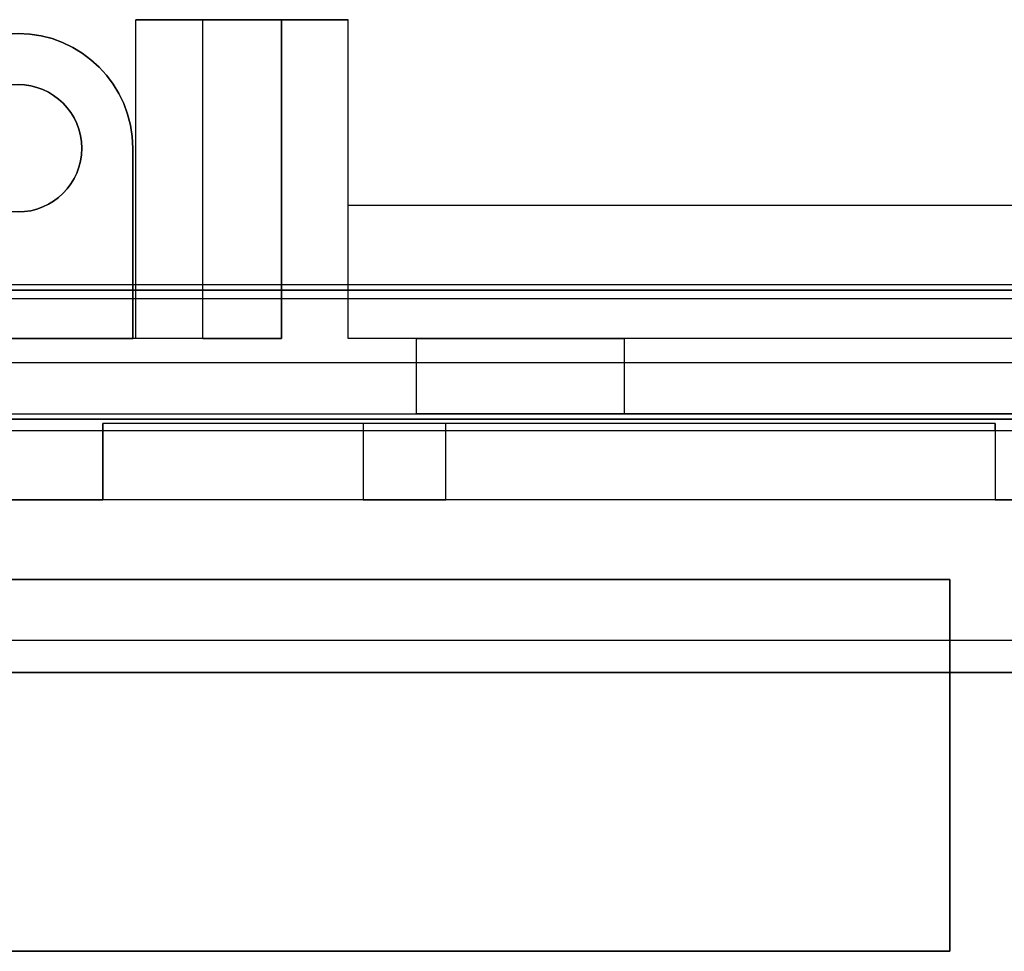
# Model space of a CAD drawing. Extents: x -1.48 to 1.48, y -1.03 to 1.03.
# Tile 83 of 90: x 0 to 0.93, y 0.15 to 1.03. Entities that reach past the tile are written whole.
import ezdxf

# ---------------------------------------------------------------- set-up
doc = ezdxf.new("R2010")
doc.units = 0
doc.layers.get('0').update_dxf_attribs({"linetype": 'CONTINUOUS'})

# ---------------------------------------------------------------- blocks, each defined once
blk = doc.blocks.new('*U1')
for p, q in [((1.36105, 0.7765), (-1.36105, 0.7765)), ((-1.36087, 0.7715), (1.36087, 0.7715)), ((1.3472, 0.76317, 0.09923), (-1.3472, 0.76317, 0.09923)), ((-1.3472, 0.7034, 0.154), (1.3472, 0.7034, 0.154)), ((-1.3472, 0.7034, 0.154), (1.3472, 0.7034, 0.154)), ((0.08, 0.646, -1.502), (0.08, 0.639, -1.502)), ((0.92, 0.646, -1.502), (0.08, 0.646, -1.502)), ((0.92, 0.639, -1.502), (0.92, 0.646, -1.502)), ((0.92, 0.639, -1.502), (0.08, 0.639, -1.502)), ((1.0735, 0.4415, 0.154), (-1.0735, 0.4415, 0.154)), ((1.0735, 0.4415, 0.154), (-1.0735, 0.4415, 0.154)), ((-1.0735, 0.4115, 0.124), (1.0735, 0.4115, 0.124)), ((1.0735, 0.4115, 0.074), (-1.0735, 0.4115, 0.074))]:
    blk.add_line(p, q)
at = {"extrusion": (0, 1, 0)}
for p, q in [((1.36105, 0.7765, -0.094), (-1.36105, 0.7765, -0.094)), ((1.36105, 0.7765), (-1.36105, 0.7765)), ((-1.36087, 0.7715), (1.36087, 0.7715)), ((1.35136, 0.7715, 0.004), (-1.35136, 0.7715, 0.004)), ((-1.311, 0.65, -0.094), (1.311, 0.65, -0.094)), ((1.311, 0.65, -0.952), (-1.311, 0.65, -0.952)), ((0.08, 0.646, -1.5645), (0.08, 0.646, -1.502)), ((0.92, 0.646, -1.502), (0.08, 0.646, -1.502)), ((0.325, 0.646, -1.5645), (0.08, 0.646, -1.5645)), ((0.325, 0.646, -1.5645), (0.325, 0.646, -1.9535)), ((0.403, 0.646, -1.9535), (0.325, 0.646, -1.9535)), ((0.92, 0.646, -1.5645), (0.403, 0.646, -1.5645)), ((0.403, 0.646, -1.5645), (0.403, 0.646, -1.9535)), ((0.92, 0.646, -1.502), (0.92, 0.646, -1.5645)), ((0.325, 0.574, -1.8705), (-0.325, 0.574, -1.8705)), ((-0.08, 0.574, -1.502), (0.08, 0.574, -1.502)), ((0.325, 0.574, -1.5645), (0.08, 0.574, -1.5645)), ((0.08, 0.574, -1.502), (0.08, 0.574, -1.5645)), ((0.325, 0.574, -1.5645), (0.325, 0.574, -1.8705)), ((0.403, 0.574, -1.8705), (0.403, 0.574, -1.5645)), ((0.92, 0.574, -1.5645), (0.403, 0.574, -1.5645)), ((0.9375, 0.574, -1.8705), (0.403, 0.574, -1.8705)), ((0.92, 0.574, -1.5645), (0.92, 0.574, -1.502)), ((0.92, 0.574, -1.502), (1.08, 0.574, -1.502)), ((-0.8775, 0.149, -1.8705), (0.8775, 0.149, -1.8705)), ((0.8775, 0.149, -1.5645), (-0.8775, 0.149, -1.5645)), ((0.8775, 0.149, -1.5645), (0.8775, 0.149, -1.8705))]:
    blk.add_line(p, q, dxfattribs=at)
at = {"extrusion": (0, 0, -1)}
for p, q in [((1.36105, 0.7765, -0.094), (-1.36105, 0.7765, -0.094)), ((-1.311, 0.65, -0.094), (1.311, 0.65, -0.094)), ((0.08, 0.574, -1.5645), (0.08, 0.646, -1.5645)), ((0.325, 0.646, -1.5645), (0.08, 0.646, -1.5645)), ((0.325, 0.646, -1.5645), (0.325, 0.574, -1.5645)), ((0.403, 0.646, -1.9535), (0.325, 0.646, -1.9535)), ((0.325, 0.646, -1.9535), (0.325, 0.574, -1.9535)), ((0.92, 0.646, -1.5645), (0.403, 0.646, -1.5645)), ((0.403, 0.574, -1.5645), (0.403, 0.646, -1.5645)), ((0.403, 0.574, -1.9535), (0.403, 0.646, -1.9535)), ((0.92, 0.646, -1.5645), (0.92, 0.574, -1.5645)), ((0.08, 0.639, -1.502), (-0.08, 0.639, -1.502)), ((0.08, 0.639, -1.502), (0.08, 0.574, -1.502)), ((1.08, 0.639, -1.502), (0.92, 0.639, -1.502)), ((0.92, 0.639, -1.502), (0.92, 0.574, -1.502)), ((0.325, 0.574, -1.8705), (-0.325, 0.574, -1.8705)), ((-0.08, 0.574, -1.502), (0.08, 0.574, -1.502)), ((0.325, 0.574, -1.5645), (0.08, 0.574, -1.5645)), ((0.325, 0.574, -1.9535), (0.403, 0.574, -1.9535)), ((0.403, 0.574, -1.8705), (0.325, 0.574, -1.8705)), ((0.92, 0.574, -1.5645), (0.403, 0.574, -1.5645)), ((0.9375, 0.574, -1.8705), (0.403, 0.574, -1.8705)), ((0.92, 0.574, -1.502), (1.08, 0.574, -1.502)), ((0.8775, 0.499, -1.8705), (-0.8775, 0.499, -1.8705)), ((-0.8775, 0.499, -1.5645), (0.8775, 0.499, -1.5645)), ((0.8775, 0.149, -1.8705), (0.8775, 0.499, -1.8705)), ((0.8775, 0.499, -1.5645), (0.8775, 0.149, -1.5645)), ((-0.8775, 0.149, -1.8705), (0.8775, 0.149, -1.8705)), ((0.8775, 0.149, -1.5645), (-0.8775, 0.149, -1.5645))]:
    blk.add_line(p, q, dxfattribs=at)
at = {"extrusion": (0, 0.996195, 0.087156)}
for p, q in [((1.35136, 0.7715, 0.004), (-1.35136, 0.7715, 0.004)), ((1.3472, 0.76317, 0.09923), (-1.3472, 0.76317, 0.09923))]:
    blk.add_line(p, q, dxfattribs=at)
at = {"extrusion": (-1e-16, 0.9998, -0.019996)}
for p, q in [((1.311, 0.65, -0.952), (-1.311, 0.65, -0.952)), ((0.08, 0.639, -1.502), (-0.08, 0.639, -1.502)), ((0.92, 0.639, -1.502), (0.08, 0.639, -1.502)), ((1.08, 0.639, -1.502), (0.92, 0.639, -1.502))]:
    blk.add_line(p, q, dxfattribs=at)
at = {"extrusion": (-1, 0, 0)}
for p, q in [((0.08, 0.574, -1.5645), (0.08, 0.646, -1.5645)), ((0.08, 0.646, -1.502), (0.08, 0.639, -1.502)), ((0.08, 0.646, -1.5645), (0.08, 0.646, -1.502)), ((0.325, 0.646, -1.9535), (0.325, 0.574, -1.9535)), ((0.325, 0.646, -1.5645), (0.325, 0.646, -1.9535)), ((0.325, 0.646, -1.5645), (0.325, 0.574, -1.5645)), ((0.08, 0.639, -1.502), (0.08, 0.574, -1.502)), ((0.08, 0.574, -1.502), (0.08, 0.574, -1.5645)), ((0.325, 0.574, -1.8705), (0.325, 0.574, -1.9535)), ((0.325, 0.574, -1.5645), (0.325, 0.574, -1.8705)), ((0.8775, 0.149, -1.8705), (0.8775, 0.499, -1.8705)), ((0.8775, 0.499, -1.5645), (0.8775, 0.499, -1.8705)), ((0.8775, 0.499, -1.5645), (0.8775, 0.149, -1.5645)), ((0.8775, 0.149, -1.5645), (0.8775, 0.149, -1.8705))]:
    blk.add_line(p, q, dxfattribs=at)
at = {"extrusion": (1, 0, 0)}
for p, q in [((0.403, 0.574, -1.9535), (0.403, 0.646, -1.9535)), ((0.403, 0.646, -1.5645), (0.403, 0.646, -1.9535)), ((0.403, 0.574, -1.5645), (0.403, 0.646, -1.5645)), ((0.92, 0.646, -1.5645), (0.92, 0.574, -1.5645)), ((0.92, 0.646, -1.502), (0.92, 0.646, -1.5645)), ((0.92, 0.639, -1.502), (0.92, 0.646, -1.502)), ((0.92, 0.639, -1.502), (0.92, 0.574, -1.502)), ((0.403, 0.574, -1.8705), (0.403, 0.574, -1.9535)), ((0.403, 0.574, -1.8705), (0.403, 0.574, -1.5645)), ((0.92, 0.574, -1.5645), (0.92, 0.574, -1.502))]:
    blk.add_line(p, q, dxfattribs=at)
at = {"extrusion": (0, -1, 0)}
for p, q in [((0.403, 0.574, -1.8705), (0.325, 0.574, -1.8705)), ((0.325, 0.574, -1.8705), (0.325, 0.574, -1.9535)), ((0.325, 0.574, -1.9535), (0.403, 0.574, -1.9535)), ((0.403, 0.574, -1.8705), (0.403, 0.574, -1.9535)), ((0.8775, 0.499, -1.8705), (-0.8775, 0.499, -1.8705)), ((-0.8775, 0.499, -1.5645), (0.8775, 0.499, -1.5645)), ((0.8775, 0.499, -1.5645), (0.8775, 0.499, -1.8705)), ((-1.0735, 0.4115, 0.124), (1.0735, 0.4115, 0.124)), ((1.0735, 0.4115, 0.074), (-1.0735, 0.4115, 0.074))]:
    blk.add_line(p, q, dxfattribs=at)
blk = doc.blocks.new('*U2')
for p, q in [((0.248, 1.026, -1.245), (0.111, 1.026, -1.245)), ((0.111, 0.726, -1.245), (0.111, 1.026, -1.245)), ((0.248, 1.026, -1.245), (0.248, 0.726, -1.245)), ((0.311, 1.026, -0.654), (0.248, 1.026, -0.654)), ((0.248, 0.726, -0.654), (0.248, 1.026, -0.654)), ((0.311, 0.851, -0.654), (0.311, 1.026, -0.654)), ((0.108, 0.905, -0.654), (0.108, 0.726, -0.654)), ((0.108, 0.905, -0.654), (0.108, 0.905, -1.129)), ((1.355, 0.851, -0.654), (0.311, 0.851, -0.654)), ((0.248, 0.726, -0.654), (0.108, 0.726, -0.654)), ((0.248, 0.726, -1.245), (0.111, 0.726, -1.245)), ((0.375, 0.726, -1.465), (0.375, 0.655, -1.465)), ((0.571, 0.655, -1.269), (0.571, 0.726, -1.269)), ((-1.32, 0.655, -0.654), (1.32, 0.655, -0.654))]:
    blk.add_line(p, q)
at = {"extrusion": (-1, 0, 0)}
for p, q in [((0.111, 1.026, -1.245), (0.111, 1.026, -1.465)), ((0.111, 0.726, -1.465), (0.111, 1.026, -1.465)), ((0.111, 0.726, -1.245), (0.111, 1.026, -1.245)), ((0.248, 0.726, -1.308), (0.248, 1.026, -1.308)), ((0.248, 1.026, -1.308), (0.248, 1.026, -1.465)), ((0.248, 0.726, -1.465), (0.248, 1.026, -1.465)), ((0.248, 0.726, -0.654), (0.248, 1.026, -0.654)), ((0.248, 1.026, -0.654), (0.248, 1.026, -1.245)), ((0.248, 1.026, -1.245), (0.248, 0.726, -1.245)), ((0.111, 0.726, -1.245), (0.111, 0.726, -1.465)), ((0.248, 0.726, -1.308), (0.248, 0.726, -1.465)), ((0.248, 0.726, -0.654), (0.248, 0.726, -1.245))]:
    blk.add_line(p, q, dxfattribs=at)
at = {"extrusion": (0, 1, 0)}
for p, q in [((0.248, 1.026, -1.245), (0.111, 1.026, -1.245)), ((0.111, 1.026, -1.245), (0.111, 1.026, -1.465)), ((0.111, 1.026, -1.465), (0.174, 1.026, -1.465)), ((0.174, 1.026, -1.308), (0.248, 1.026, -1.308)), ((0.174, 1.026, -1.465), (0.174, 1.026, -1.308)), ((0.248, 1.026, -1.465), (0.311, 1.026, -1.465)), ((0.311, 1.026, -0.654), (0.248, 1.026, -0.654)), ((0.248, 1.026, -1.308), (0.248, 1.026, -1.465)), ((0.248, 1.026, -0.654), (0.248, 1.026, -1.245)), ((0.311, 1.026, -1.465), (0.311, 1.026, -0.654)), ((0.311, 0.851, -0.729), (0.311, 0.851, -0.654)), ((1.355, 0.851, -0.654), (0.311, 0.851, -0.654)), ((1.355, 0.851, -0.729), (0.311, 0.851, -0.729)), ((0.111, 0.726, -1.465), (-0.111, 0.726, -1.465)), ((-0.108, 0.726, -1.129), (0.108, 0.726, -1.129)), ((0.248, 0.726, -0.654), (0.108, 0.726, -0.654)), ((0.108, 0.726, -1.129), (0.108, 0.726, -0.654)), ((0.111, 0.726, -1.245), (0.111, 0.726, -1.465)), ((0.248, 0.726, -1.245), (0.111, 0.726, -1.245)), ((0.174, 0.726, -1.465), (0.174, 0.726, -1.308)), ((0.174, 0.726, -1.308), (0.248, 0.726, -1.308)), ((0.248, 0.726, -1.465), (0.174, 0.726, -1.465)), ((0.248, 0.726, -0.654), (0.248, 0.726, -1.245)), ((0.248, 0.726, -1.308), (0.248, 0.726, -1.465)), ((1.355, 0.726, -0.729), (0.311, 0.726, -0.729)), ((0.311, 0.726, -1.465), (0.311, 0.726, -0.729)), ((0.375, 0.726, -1.465), (0.311, 0.726, -1.465)), ((1.102, 0.726, -1.269), (0.571, 0.726, -1.269))]:
    blk.add_line(p, q, dxfattribs=at)
at = {"extrusion": (0, 0, -1)}
for p, q in [((0.111, 1.026, -1.465), (0.174, 1.026, -1.465)), ((0.111, 0.726, -1.465), (0.111, 1.026, -1.465)), ((0.174, 0.726, -1.308), (0.174, 1.026, -1.308)), ((0.174, 1.026, -1.308), (0.248, 1.026, -1.308)), ((0.174, 0.726, -1.465), (0.174, 1.026, -1.465)), ((0.248, 0.726, -1.308), (0.248, 1.026, -1.308)), ((0.248, 1.026, -1.465), (0.311, 1.026, -1.465)), ((0.248, 0.726, -1.465), (0.248, 1.026, -1.465)), ((0.311, 0.726, -1.465), (0.311, 1.026, -1.465)), ((0.108, 0.726, -1.129), (0.108, 0.905, -1.129)), ((0.311, 0.726, -0.729), (0.311, 0.851, -0.729)), ((1.355, 0.851, -0.729), (0.311, 0.851, -0.729)), ((0.111, 0.726, -1.465), (-0.111, 0.726, -1.465)), ((-0.108, 0.726, -1.129), (0.108, 0.726, -1.129)), ((0.174, 0.726, -1.308), (0.248, 0.726, -1.308)), ((0.248, 0.726, -1.465), (0.174, 0.726, -1.465)), ((1.355, 0.726, -0.729), (0.311, 0.726, -0.729)), ((0.375, 0.726, -1.465), (0.311, 0.726, -1.465)), ((0.375, 0.726, -1.465), (0.375, 0.655, -1.465)), ((1.102, 0.726, -1.269), (0.571, 0.726, -1.269)), ((0.571, 0.655, -1.269), (0.571, 0.726, -1.269)), ((-0.375, 0.655, -1.465), (0.375, 0.655, -1.465)), ((1.102, 0.655, -1.269), (0.571, 0.655, -1.269))]:
    blk.add_line(p, q, dxfattribs=at)
at = {"extrusion": (1, 0, 0)}
for p, q in [((0.174, 0.726, -1.308), (0.174, 1.026, -1.308)), ((0.174, 1.026, -1.465), (0.174, 1.026, -1.308)), ((0.174, 0.726, -1.465), (0.174, 1.026, -1.465)), ((0.311, 0.851, -0.654), (0.311, 1.026, -0.654)), ((0.311, 1.026, -1.465), (0.311, 1.026, -0.654)), ((0.311, 0.726, -1.465), (0.311, 1.026, -1.465)), ((0.108, 0.726, -1.129), (0.108, 0.905, -1.129)), ((0.108, 0.905, -0.654), (0.108, 0.905, -1.129)), ((0.108, 0.905, -0.654), (0.108, 0.726, -0.654)), ((0.311, 0.851, -0.729), (0.311, 0.851, -0.654)), ((0.311, 0.726, -0.729), (0.311, 0.851, -0.729)), ((0.108, 0.726, -1.129), (0.108, 0.726, -0.654)), ((0.174, 0.726, -1.465), (0.174, 0.726, -1.308)), ((0.311, 0.726, -1.465), (0.311, 0.726, -0.729))]:
    blk.add_line(p, q, dxfattribs=at)
at = {"extrusion": (0, -1, 0)}
for p, q in [((-1.32, 0.655, -0.654), (1.32, 0.655, -0.654)), ((-0.375, 0.655, -1.465), (0.375, 0.655, -1.465)), ((1.102, 0.655, -1.269), (0.571, 0.655, -1.269))]:
    blk.add_line(p, q, dxfattribs=at)
for centre in [(0, 0.905, -0.654), (0, 0.905, -1.129), (0, 0.905, -0.654)]:
    blk.add_circle(centre, 0.06)
at = {"extrusion": (0, 0, -1)}
blk.add_circle((0, 0.905, 1.129), 0.06, dxfattribs=at)
for centre in [(0, 0.905, -0.654), (0, 0.905, -1.129)]:
    blk.add_arc(centre, 0.108, 0, 180)
for centre in [(0, 0.905, 0.654), (0, 0.905, 1.129)]:
    blk.add_arc(centre, 0.108, 0, 180, dxfattribs=at)
at = {"extrusion": (0, 1, 0)}
for centre in [(-0.571, -1.465, 0.726), (-0.571, -1.465, 0.655)]:
    blk.add_arc(centre, 0.196, 360, 90, dxfattribs=at)
at = {"extrusion": (0, -1, 0)}
for centre in [(0.571, -1.465, -0.726), (0.571, -1.465, -0.655)]:
    blk.add_arc(centre, 0.196, 90, 180, dxfattribs=at)

msp = doc.modelspace()

# ---------------------------------------------------------------- block references
for name in ['*U2', '*U1']:
    msp.add_blockref(name, (0, 0))

doc.saveas('drawing.dxf')
